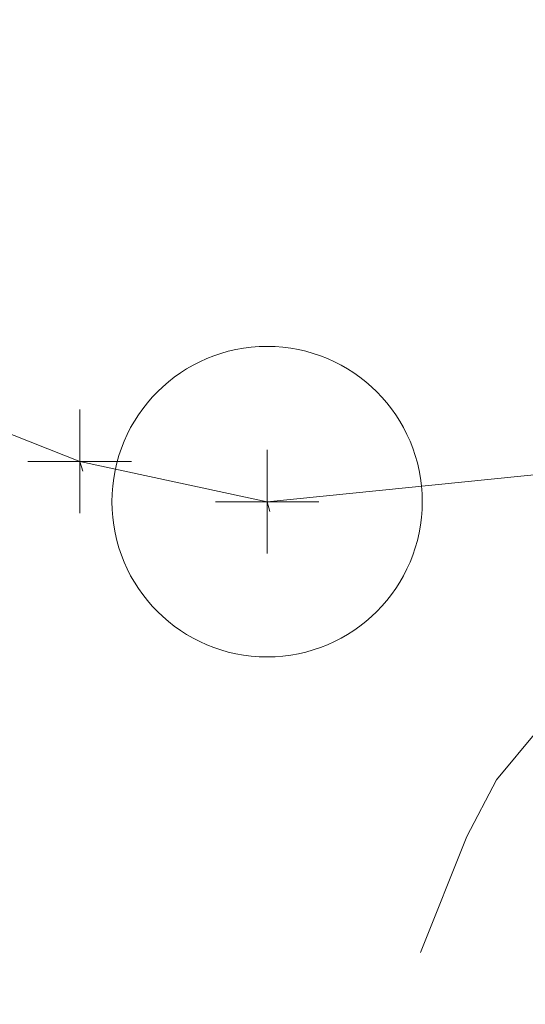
# Model space of a CAD drawing. Extents: x 413123 to 1465301, y 377724 to 504150.
# Tile 68 of 256: x 1463233.55 to 1463238.44, y 433284.63 to 433294.14. Entities that reach past the tile are written whole.
import ezdxf

# ---------------------------------------------------------------- set-up
doc = ezdxf.new("R2010")
doc.units = 0
doc.header["$MEASUREMENT"] = 0
doc.linetypes.add('DGN Style 1', pattern=[8.732639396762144, 0.01453018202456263, -8.71810921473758])
doc.linetypes.add('DGN Style 3', pattern=[20.34225483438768, 14.53018202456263, -5.812072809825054])
for name, color, linetype, lineweight in [('DT_X_Contour_Minor', 136, 'DGN Style 3', 0), ('DT_X_Terrain_Ground_Line', 92, 'DGN Style 3', 13), ('GE_X_Cells', 40, 'Continuous', 0), ('PV_X_Curb', 120, 'DGN Style 1', 0), ('PV_X_EOP', 7, 'DGN Style 3', 0)]:
    doc.layers.add(name, color=color, linetype=linetype, lineweight=lineweight)
doc.layers.add('SV_Observation (Construction)', color=97, linetype='DGN Style 1', lineweight=0, transparency=0.9)
doc.layers.add('SV_X_Shot_Marker (Construction)', color=40, linetype='Continuous', lineweight=0, transparency=0.5)

# ---------------------------------------------------------------- blocks, each defined once
blk = doc.blocks.new('SVPT_2747')
at = {"layer": 'SV_X_Shot_Marker (Construction)', "transparency": 33554495}
for p, q in [((0, 0.02499999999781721), (0, -0.02500000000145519)), ((-0.02499999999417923, 0), (0.02500000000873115, 0))]:
    blk.add_line(p, q, dxfattribs=at)
blk.add_point((0, 0), dxfattribs=at)
blk = doc.blocks.new('SVPT_2759')
at = {"layer": 'SV_X_Shot_Marker (Construction)', "transparency": 33554495}
for p, q in [((0, 0.02500000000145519), (0, -0.02499999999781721)), ((-0.02500000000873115, 0), (0.02499999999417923, 0))]:
    blk.add_line(p, q, dxfattribs=at)
blk.add_point((0, 0), dxfattribs=at)
blk = doc.blocks.new('PC_72')
at = {"layer": 'GE_X_Cells', "color": 52, "linetype": 'Continuous', "lineweight": 0}
blk.add_circle((0, 0), 0.075, dxfattribs=at)
blk = doc.blocks.new('*U5554', base_point=(1463158.719041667, 433438.2508333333, 579.5851666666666))
at = {"layer": 'DT_X_Contour_Minor', "elevation": 571.9999999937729, "flags": 128}
blk.add_lwpolyline([(1463249.267065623, 433290.6039651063), (1463246.916870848, 433291.2909160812), (1463246.447688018, 433291.3993804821), (1463246.047365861, 433291.4303661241), (1463245.715904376, 433291.3838730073), (1463245.453303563, 433291.2599011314), (1463244.388508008, 433290.5005819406), (1463243.901492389, 433289.8220101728), (1463243.794281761, 433289.6929354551), (1463243.681370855, 433289.5965277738), (1463243.562759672, 433289.5327871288), (1463243.438448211, 433289.5017135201), (1463243.099350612, 433289.4624066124), (1463242.90354048, 433289.4116930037), (1463242.570433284, 433289.2890323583), (1463242.100029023, 433289.0944246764), (1463241.492327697, 433288.8278699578), (1463239.688728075, 433288.0211279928), (1463239.067951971, 433287.683816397), (1463238.558323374, 433287.2769380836), (1463238.159842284, 433286.8004930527), (1463237.872508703, 433286.2544813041), (1463237.254482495, 433284.7056943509), (1463237.058017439, 433284.1572333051), (1463236.932141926, 433283.6734403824), (1463236.876855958, 433283.2543155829), (1463236.892159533, 433282.8998589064), (1463237.027088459, 433282.0408652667), (1463237.219132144, 433281.693028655), (1463237.694066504, 433281.2937640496), (1463238.451891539, 433280.8430714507), (1463239.492607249, 433280.340950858), (1463242.64503671, 433278.9333919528), (1463243.792730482, 433278.4266005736), (1463244.8714897, 433277.9618956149), (1463245.881314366, 433277.5392770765), (1463246.822204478, 433277.1587449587), (1463249.23933204, 433276.2001078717), (1463250.051159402, 433275.8741741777), (1463250.673795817, 433275.6153509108), (1463251.107241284, 433275.423638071), (1463251.351495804, 433275.2990356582), (1463251.750586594, 433275.0562431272), (1463251.908848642, 433274.9591985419), (1463252.084316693, 433274.850159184), (1463252.276990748, 433274.7291250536), (1463252.486870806, 433274.596096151), (1463253.069492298, 433274.2253593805), (1463253.499150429, 433273.9927927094), (1463254.351158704, 433273.5731452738), (1463255.625517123, 433272.9664170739), (1463257.322225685, 433272.1726081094), (1463262.409915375, 433269.8063431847), (1463264.085019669, 433269.0281326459), (1463265.294565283, 433268.4681997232), (1463266.038552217, 433268.1265444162), (1463266.316980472, 433268.0031667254), (1463266.43871091, 433267.9651963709), (1463266.483836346, 433267.9435822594), (1463266.527914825, 433267.907217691), (1463266.570946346, 433267.8561026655), (1463266.612930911, 433267.790237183), (1463266.806415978, 433267.4484471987), (1463267.083560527, 433267.3181121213), (1463267.14869106, 433267.3138401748), (1463267.225306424, 433267.3568822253), (1463267.313406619, 433267.447238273), (1463267.412991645, 433267.5849083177), (1463267.693864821, 433268.0151137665), (1463267.786367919, 433268.1569412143), (1463267.853222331, 433268.2597694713), (1463267.894428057, 433268.3235985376), (1463267.909985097, 433268.3484284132), (1463267.917272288, 433268.3626424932), (1463267.922667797, 433268.3754434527), (1463267.933388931, 433268.4031857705), (1463267.94943569, 433268.4458694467), (1463267.970808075, 433268.5034944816), (1463268.082972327, 433268.807274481), (1463268.51038337, 433268.8155958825), (1463268.602485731, 433268.8193204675), (1463268.695616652, 433268.8269279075), (1463268.789776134, 433268.8384182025), (1463268.884964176, 433268.8537913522), (1463269.140170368, 433268.8999635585), (1463269.249377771, 433268.919848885), (1463269.385595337, 433268.9448757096), (1463269.548823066, 433268.9750440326), (1463269.739060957, 433269.0103538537), (1463270.28237555, 433269.1113687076), (1463270.46941084, 433269.148503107), (1463270.623030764, 433269.1841451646), (1463270.743235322, 433269.2182948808), (1463270.830024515, 433269.250952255), (1463271.01690854, 433269.3360487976), (1463271.080051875, 433269.3683933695), (1463271.129318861, 433269.4016046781), (1463271.164709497, 433269.4356827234), (1463271.186223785, 433269.4706275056), (1463271.225093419, 433269.5649692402), (1463271.356376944, 433269.6614976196), (1463271.721075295, 433269.8803264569), (1463272.319188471, 433270.221455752), (1463273.150716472, 433270.6848855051), (1463275.679344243, 433272.083765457), (1463276.632039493, 433272.3720176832), (1463277.593654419, 433272.1876143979), (1463278.564189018, 433271.5305556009), (1463279.543643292, 433270.4008412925), (1463282.167414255, 433266.7580624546), (1463283.171272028, 433265.493940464), (1463284.21501713, 433264.4336586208), (1463285.298649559, 433263.5772169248), (1463286.422169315, 433262.924615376), (1463289.471405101, 433261.4561314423), (1463290.51144956, 433260.9568548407), (1463291.344656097, 433260.5603879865), (1463291.971024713, 433260.2667308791), (1463292.390555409, 433260.0758835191), (1463293.233520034, 433259.7040368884), (1463293.513926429, 433259.5832672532), (1463293.722922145, 433259.4998433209), (1463293.860507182, 433259.4537650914), (1463293.92668154, 433259.4450325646), (1463294.007932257, 433259.471540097), (1463294.038904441, 433259.4814430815), (1463294.070882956, 433259.4912713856), (1463294.103867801, 433259.5010250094), (1463294.137858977, 433259.5107039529), (1463294.229843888, 433259.536414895), (1463294.264602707, 433259.5459264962), (1463294.299890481, 433259.5551780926), (1463294.33570721, 433259.5641696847), (1463294.372052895, 433259.5729012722), (1463294.469679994, 433259.5958388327), (1463294.506230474, 433259.6042126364), (1463294.54266159, 433259.612130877), (1463294.578973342, 433259.6195935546), (1463294.615165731, 433259.6266006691), (1463294.711519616, 433259.6446788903), (1463294.747225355, 433259.6511458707), (1463294.782077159, 433259.6569881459), (1463294.816075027, 433259.6622057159), (1463294.84921896, 433259.6667985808), (1463294.9364642, 433259.6782132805), (1463294.96841028, 433259.6821292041), (1463294.998814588, 433259.6853159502), (1463295.027677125, 433259.6877735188), (1463295.05499789, 433259.6895019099), (1463295.125797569, 433259.693138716), (1463295.151324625, 433259.6941302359), (1463295.174806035, 433259.6943771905), (1463295.196241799, 433259.6938795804), (1463295.215631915, 433259.6926374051), (1463295.264611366, 433259.688332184), (1463295.371966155, 433259.7754578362), (1463295.657295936, 433260.0400637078), (1463296.120600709, 433260.4821497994), (1463296.761880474, 433261.1017161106), (1463298.709259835, 433262.9905332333), (1463299.350452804, 433263.6115300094), (1463299.813497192, 433264.0579074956), (1463300.098392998, 433264.3296656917), (1463300.205140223, 433264.4268045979), (1463300.252268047, 433264.4530159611), (1463300.384593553, 433264.3392564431), (1463300.746224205, 433263.9783193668), (1463301.337160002, 433263.3702047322), (1463302.157400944, 433262.5149125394), (1463304.650450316, 433259.9045632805), (1463305.415054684, 433259.0218679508), (1463305.839080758, 433258.3315439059), (1463305.92252854, 433257.8335911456), (1463305.665398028, 433257.5280096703), (1463303.670772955, 433256.5508291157), (1463300.509345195, 433257.7629733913), (1463299.916036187, 433257.9904868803), (1463299.491006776, 433258.1535369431), (1463299.234256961, 433258.2521235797), (1463299.145786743, 433258.2862467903), (1463299.134238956, 433258.2912907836), (1463299.124598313, 433258.2952738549), (1463299.104337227, 433258.3034400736), (1463299.073455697, 433258.3157894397), (1463299.031953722, 433258.3323219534), (1463298.907121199, 433258.3819861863), (1463298.865585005, 433258.3984178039), (1463298.834600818, 433258.410464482), (1463298.814168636, 433258.4181262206), (1463298.80428846, 433258.4214030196), (1463298.792010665, 433258.4242945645), (1463298.781822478, 433258.426385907), (1463298.760466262, 433258.430491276), (1463298.727942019, 433258.4366106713), (1463298.684249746, 433258.4447440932), (1463298.552846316, 433258.4691185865), (1463298.509126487, 433258.4771489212), (1463298.476519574, 433258.4829590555), (1463298.455025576, 433258.4865489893), (1463298.444644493, 433258.4879187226), (1463298.431778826, 433258.4886110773), (1463298.426822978, 433258.4887609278), (1463298.421604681, 433258.4886912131), (1463298.416123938, 433258.4884019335), (1463298.410380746, 433258.4878930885), (1463298.39471564, 433258.4862434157), (1463298.383489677, 433258.4856280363), (1463298.361560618, 433258.4850191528), (1463298.328928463, 433258.4844167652), (1463298.28559321, 433258.4838208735), (1463298.155761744, 433258.4822404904), (1463298.112419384, 433258.4815118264), (1463298.079765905, 433258.4805111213), (1463298.057801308, 433258.4792383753), (1463298.04652559, 433258.4776935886), (1463298.030708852, 433258.4732114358), (1463298.019664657, 433258.4705002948), (1463297.998394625, 433258.4657284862), (1463297.966898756, 433258.4588960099), (1463297.925177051, 433258.4500028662), (1463297.800284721, 433258.4235402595), (1463297.758562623, 433258.4145083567), (1463297.727065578, 433258.4072596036), (1463297.705793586, 433258.4017939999), (1463297.694746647, 433258.3981115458), (1463297.678921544, 433258.3906692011), (1463297.668362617, 433258.3859190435), (1463297.648554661, 433258.3772503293), (1463297.619497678, 433258.3646630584), (1463297.581191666, 433258.348157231), (1463297.466710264, 433258.2989169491), (1463297.428409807, 433258.2822646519), (1463297.399369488, 433258.269237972), (1463297.379589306, 433258.2598369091), (1463297.369069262, 433258.2540614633), (1463297.353362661, 433258.2434944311), (1463297.347480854, 433258.2393808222), (1463297.341615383, 433258.2349652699), (1463297.335766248, 433258.2302477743), (1463297.32993345, 433258.2252283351), (1463297.314401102, 433258.2114405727), (1463297.304644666, 433258.2036904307), (1463297.287024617, 433258.1907808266), (1463297.261540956, 433258.1727117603), (1463297.228193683, 433258.1494832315), (1463297.128782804, 433258.0806612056), (1463297.095497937, 433258.0573020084), (1463297.070201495, 433258.0388409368), (1463297.052893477, 433258.0252779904), (1463297.043573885, 433258.0166131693), (1463297.029372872, 433258.0000378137), (1463297.02087103, 433257.9906126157), (1463297.006016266, 433257.9747685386), (1463296.984808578, 433257.9525055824), (1463296.957247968, 433257.9238237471), (1463296.875282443, 433257.8387803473), (1463296.847794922, 433257.8099743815), (1463296.826806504, 433257.7873390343), (1463296.812317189, 433257.7708743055), (1463296.804326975, 433257.760580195), (1463296.791685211, 433257.7413567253), (1463296.784615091, 433257.7304830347), (1463296.772886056, 433257.7122795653), (1463296.756498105, 433257.6867463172), (1463296.735451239, 433257.6538832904), (1463296.673114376, 433257.5564755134), (1463296.652157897, 433257.5234958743), (1463296.636041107, 433257.4976127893), (1463296.624764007, 433257.4788262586), (1463296.618326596, 433257.4671362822), (1463296.607613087, 433257.4454250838), (1463296.602801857, 433257.434579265), (1463296.5964033, 433257.4183252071), (1463296.588417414, 433257.3966629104), (1463296.5788442, 433257.3695923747), (1463296.551199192, 433257.2901932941), (1463296.534312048, 433257.2433352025), (1463296.504384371, 433257.1623102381), (1463296.461416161, 433257.047118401), (1463296.405407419, 433256.8977596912), (1463296.238663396, 433256.453913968), (1463296.186433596, 433256.307334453), (1463296.154802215, 433256.2004802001), (1463296.143769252, 433256.1333512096), (1463296.153334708, 433256.1059474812), (1463296.206307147, 433256.0858378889), (1463296.225742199, 433256.0783181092), (1463296.244318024, 433256.0708409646), (1463296.262034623, 433256.0634064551), (1463296.278891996, 433256.0560145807), (1463296.355554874, 433256.0216186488), (1463296.55881915, 433256.0285478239), (1463296.629010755, 433256.0139627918), (1463296.752472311, 433255.9672380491), (1463296.929203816, 433255.8883735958), (1463297.159205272, 433255.7773694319), (1463297.843569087, 433255.4385053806), (1463298.147171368, 433255.2907136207), (1463298.544705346, 433255.1014863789), (1463299.036171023, 433254.8708236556), (1463299.621568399, 433254.5987254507), (1463302.572596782, 433253.2322510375), (1463305.092434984, 433250.222762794), (1463305.70545027, 433249.5596526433), (1463306.464565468, 433248.8601028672), (1463307.369780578, 433248.1241134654), (1463308.421095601, 433247.3516844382), (1463313.668132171, 433243.6619898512), (1463307.644578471, 433244.6974229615), (1463306.464890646, 433244.8880246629), (1463305.507350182, 433245.0160727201), (1463304.771957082, 433245.0815671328), (1463304.258711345, 433245.0845079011), (1463302.381908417, 433244.9522729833), (1463312.747265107, 433240.8342631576), (1463314.964658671, 433239.9531626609), (1463317.174543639, 433239.0747225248), (1463319.376920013, 433238.198942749), (1463321.57178779, 433237.325823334), (1463327.414757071, 433235.0010520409), (1463329.484540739, 433234.177014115), (1463331.311664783, 433233.4484788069), (1463332.896129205, 433232.8154461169), (1463334.237934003, 433232.2779160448), (1463337.492533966, 433230.971839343), (1463338.760181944, 433230.46432709), (1463340.122175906, 433229.9213478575), (1463341.578515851, 433229.3429016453), (1463343.129201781, 433228.7289884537), (1463347.390158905, 433227.0445973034), (1463348.959935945, 433226.4239310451), (1463350.473549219, 433225.8252256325), (1463351.930998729, 433225.248481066), (1463353.332284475, 433224.6936973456), (1463356.994161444, 433223.2435552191), (1463358.290393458, 433222.7309316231), (1463359.432681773, 433222.2806674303), (1463360.421026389, 433221.8927626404), (1463361.255427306, 433221.5672172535), (1463363.275238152, 433220.7822420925), (1463364.072387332, 433220.4734241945), (1463364.948976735, 433220.1357018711), (1463365.905006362, 433219.7690751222), (1463366.940476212, 433219.3735439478), (1463369.807649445, 433218.2802549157), (1463370.759234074, 433217.9224184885), (1463371.463608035, 433217.6688759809), (1463371.920771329, 433217.5196273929), (1463372.130723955, 433217.4746727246), (1463372.533677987, 433217.5082367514), (1463372.867754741, 433217.6854797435), (1463372.944040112, 433217.7230033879), (1463373.029720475, 433217.7596130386), (1463373.124795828, 433217.7953086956), (1463373.229266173, 433217.8300903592), (1463373.520380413, 433217.9216228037), (1463373.931767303, 433217.8579355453), (1463374.947592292, 433217.5982244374), (1463376.56785538, 433217.1424894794), (1463378.792556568, 433216.4907306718), (1463385.531010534, 433214.4913420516), (1463387.832704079, 433213.8026191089), (1463389.68394424, 433213.2359917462), (1463391.084731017, 433212.7914599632), (1463392.035064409, 433212.4690237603), (1463393.968682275, 433211.7719879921), (1463394.707907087, 433211.4956942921), (1463395.475368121, 433211.1895900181), (1463396.271065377, 433210.8536751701), (1463397.094998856, 433210.4879497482), (1463399.329803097, 433209.4729345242), (1463400.113891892, 433209.0991914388), (1463400.790055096, 433208.7392236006), (1463401.358292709, 433208.3930310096), (1463401.818604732, 433208.0606136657), (1463402.902202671, 433207.1925344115), (1463403.542343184, 433206.786222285), (1463404.65006627, 433206.2183453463), (1463406.225371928, 433205.4889035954), (1463408.268260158, 433204.5978970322), (1463414.339405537, 433202.0064597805), (1463416.348479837, 433201.1410485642), (1463417.822343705, 433200.4883928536), (1463418.76099714, 433200.0484926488), (1463419.164440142, 433199.8213479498), (1463419.798349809, 433199.2577688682), (1463419.898234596, 433199.1689660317), (1463419.952302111, 433199.1402746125), (1463420.07169689, 433199.0922587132), (1463420.256418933, 433199.0249183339), (1463420.506468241, 433198.9382534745), (1463421.260369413, 433198.6813812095), (1463421.540508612, 433198.5878583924), (1463421.815500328, 433198.4999441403), (1463422.085344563, 433198.4176384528), (1463422.350041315, 433198.3409413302), (1463423.049036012, 433198.1438937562), (1463423.464849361, 433198.0190187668), (1463424.188043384, 433197.7921794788), (1463425.218618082, 433197.4633758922), (1463426.556573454, 433197.0326080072), (1463430.534295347, 433195.7479412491), (1463431.71791479, 433195.3500863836), (1463432.285481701, 433195.1200218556), (1463432.23699608, 433195.0577476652), (1463431.572457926, 433195.1632638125), (1463427.033823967, 433196.0471832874), (1463430.671398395, 433194.5790739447), (1463431.419087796, 433194.2771357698), (1463432.103195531, 433194.0005109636), (1463432.723721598, 433193.749199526), (1463433.280665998, 433193.523201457), (1463434.681075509, 433192.9542910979), (1463435.298709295, 433192.7033387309), (1463436.101303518, 433192.3771643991), (1463437.088858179, 433191.9757681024), (1463438.261373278, 433191.4991498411), (1463441.634694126, 433190.1278718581), (1463442.922826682, 433189.6025232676), (1463444.257233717, 433189.0549359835), (1463445.637915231, 433188.4851100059), (1463447.064871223, 433187.8930453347), (1463450.931786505, 433186.28455462), (1463452.323879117, 433185.7062722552), (1463453.59997049, 433185.1777931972), (1463454.760060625, 433184.6991174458), (1463455.80414952, 433184.2702450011), (1463460.405894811, 433182.3850479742)], dxfattribs=at)

msp = doc.modelspace()

# ---------------------------------------------------------------- linework, layer by layer
at = {"layer": 'PV_X_Curb'}
for points, knots in [([(1463034.114341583, 433358.5354235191, 570.967442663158), (1463034.382762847, 433357.8525596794, 570.9829174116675), (1463034.902669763, 433356.6746703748, 570.9791408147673), (1463036.322057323, 433354.5205973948, 570.6849760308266), (1463037.748960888, 433352.2020754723, 570.6878951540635), (1463040.018756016, 433349.1857511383, 570.9427811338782), (1463042.639031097, 433346.7780487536, 570.7955674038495), (1463044.970687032, 433345.5933757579, 570.8824061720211), (1463045.921303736, 433345.2188641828, 570.878208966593), (1463051.106075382, 433343.1762354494, 570.8553169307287), (1463056.290847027, 433341.1336067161, 570.8324248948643), (1463061.475618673, 433339.0909779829, 570.809532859), (1463062.018547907, 433338.9041474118, 570.7725412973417), (1463062.561477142, 433338.7173168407, 570.7355497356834), (1463063.104406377, 433338.5304862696, 570.6985581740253), (1463069.657625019, 433335.9461940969, 570.7210719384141), (1463076.21084366, 433333.3619019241, 570.7435857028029), (1463082.764062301, 433330.7776097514, 570.7660994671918), (1463087.246478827, 433329.0023655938, 570.8028168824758), (1463091.728895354, 433327.2271214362, 570.8395342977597), (1463096.211311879, 433325.4518772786, 570.8762517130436), (1463096.878442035, 433325.1897515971, 570.9638925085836), (1463097.545572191, 433324.9276259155, 571.0515333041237), (1463098.212702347, 433324.6655002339, 571.1391740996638), (1463104.831686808, 433322.094946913, 571.1640382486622), (1463111.45067127, 433319.524393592, 571.1889023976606), (1463118.069655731, 433316.953840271, 571.2137665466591), (1463125.957183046, 433313.9138789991, 571.1851535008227), (1463133.844710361, 433310.8739177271, 571.1565404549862), (1463141.732237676, 433307.8339564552, 571.1279274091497), (1463145.767175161, 433306.241790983, 571.1313455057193), (1463149.802112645, 433304.6496255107, 571.134763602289), (1463153.83705013, 433303.0574600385, 571.1381816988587), (1463154.355066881, 433302.8054079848, 571.0924572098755), (1463154.873083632, 433302.5533559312, 571.0467327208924), (1463155.391100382, 433302.3013038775, 571.0010082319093), (1463159.740180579, 433300.5574304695, 571.007755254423), (1463164.089260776, 433298.8135570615, 571.0145022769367), (1463168.438340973, 433297.0696836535, 571.0212492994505), (1463173.76020955, 433294.9893866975, 571.0517121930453), (1463179.082078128, 433292.9090897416, 571.0821750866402), (1463184.403946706, 433290.8287927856, 571.1126379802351), (1463184.927832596, 433290.6024130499, 571.183469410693), (1463185.451718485, 433290.3760333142, 571.254300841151), (1463185.975604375, 433290.1496535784, 571.3251322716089), (1463193.283059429, 433287.4009373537, 571.3274320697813), (1463200.590514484, 433284.6522211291, 571.3297318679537), (1463207.897969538, 433281.9035049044, 571.3320316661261), (1463214.611583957, 433279.3049910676, 571.3660593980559), (1463221.325198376, 433276.7064772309, 571.4000871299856), (1463228.038812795, 433274.1079633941, 571.4341148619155), (1463234.876881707, 433271.4003319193, 571.5030017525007), (1463241.714950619, 433268.6927004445, 571.5718886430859), (1463248.553019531, 433265.9850689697, 571.6407755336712), (1463252.53367608, 433264.4224603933, 571.6987979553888), (1463256.514332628, 433262.8598518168, 571.7568203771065), (1463260.494989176, 433261.2972432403, 571.8148427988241), (1463261.18962272, 433261.0748617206, 571.7422662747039), (1463261.884256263, 433260.8524802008, 571.6696897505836), (1463262.578889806, 433260.6300986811, 571.5971132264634), (1463267.974277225, 433258.4984942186, 571.5913249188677), (1463273.369664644, 433256.3668897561, 571.5855366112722), (1463278.765052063, 433254.2352852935, 571.5797483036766), (1463284.039124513, 433252.1341649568, 571.626583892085), (1463289.313196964, 433250.0330446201, 571.6734194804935), (1463294.587269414, 433247.9319242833, 571.7202550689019), (1463295.147837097, 433247.7325865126, 571.8045569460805), (1463295.70840478, 433247.533248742, 571.8888588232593), (1463296.268972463, 433247.3339109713, 571.9731607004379), (1463303.262539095, 433244.6091737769, 572.0038664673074), (1463310.256105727, 433241.8844365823, 572.034572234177), (1463317.249672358, 433239.1596993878, 572.0652780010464), (1463324.8255847, 433236.206749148, 572.1003223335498), (1463332.401497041, 433233.2537989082, 572.1353666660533), (1463339.977409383, 433230.3008486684, 572.1704109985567), (1463346.624217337, 433227.6724527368, 572.1699621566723), (1463353.271025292, 433225.044056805, 572.1695133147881), (1463359.917833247, 433222.4156608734, 572.1690644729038), (1463363.666535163, 433220.9685334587, 572.1740861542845), (1463367.415237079, 433219.521406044, 572.1791078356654), (1463371.163938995, 433218.0742786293, 572.1841295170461), (1463371.754596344, 433217.8301906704, 572.1047293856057), (1463372.345253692, 433217.5861027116, 572.0253292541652), (1463372.935911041, 433217.3420147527, 571.9459291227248), (1463380.338603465, 433214.4611246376, 571.9041823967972), (1463387.741295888, 433211.5802345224, 571.8624356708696), (1463395.143988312, 433208.6993444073, 571.8206889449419), (1463403.121855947, 433205.5721027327, 571.8539167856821), (1463411.099723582, 433202.4448610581, 571.8871446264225), (1463419.077591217, 433199.3176193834, 571.9203724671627), (1463419.407565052, 433199.1647159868, 571.9396248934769), (1463419.737538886, 433199.0118125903, 571.9588773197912), (1463420.067512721, 433198.8589091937, 571.9781297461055)], [0, 0, 0, 0, 0.004163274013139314, 0.007301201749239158, 0.0146979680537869, 0.01957460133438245, 0.02877745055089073, 0.03448275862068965, 0.03448275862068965, 0.03448275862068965, 0.06896551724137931, 0.06896551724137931, 0.06896551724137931, 0.1034482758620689, 0.1034482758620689, 0.1034482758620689, 0.1379310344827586, 0.1379310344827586, 0.1379310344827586, 0.1724137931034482, 0.1724137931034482, 0.1724137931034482, 0.2068965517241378, 0.2068965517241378, 0.2068965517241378, 0.2413793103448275, 0.2413793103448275, 0.2413793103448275, 0.2758620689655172, 0.2758620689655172, 0.2758620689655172, 0.3103448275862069, 0.3103448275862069, 0.3103448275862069, 0.3448275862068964, 0.3448275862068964, 0.3448275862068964, 0.3793103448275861, 0.3793103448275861, 0.3793103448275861, 0.4137931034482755, 0.4137931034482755, 0.4137931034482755, 0.4482758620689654, 0.4482758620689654, 0.4482758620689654, 0.4827586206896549, 0.4827586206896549, 0.4827586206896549, 0.5172413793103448, 0.5172413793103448, 0.5172413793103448, 0.5517241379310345, 0.5517241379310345, 0.5517241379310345, 0.5862068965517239, 0.5862068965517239, 0.5862068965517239, 0.6206896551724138, 0.6206896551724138, 0.6206896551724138, 0.6551724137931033, 0.6551724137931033, 0.6551724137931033, 0.6896551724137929, 0.6896551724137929, 0.6896551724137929, 0.7241379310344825, 0.7241379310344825, 0.7241379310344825, 0.7586206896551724, 0.7586206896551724, 0.7586206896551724, 0.7931034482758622, 0.7931034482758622, 0.7931034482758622, 0.8275862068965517, 0.8275862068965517, 0.8275862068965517, 0.8620689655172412, 0.8620689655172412, 0.8620689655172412, 0.8965517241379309, 0.8965517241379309, 0.8965517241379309, 0.9310344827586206, 0.9310344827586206, 0.9310344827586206, 0.9655172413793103, 0.9655172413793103, 0.9655172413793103, 1, 1, 1, 1]), ([(1463694.730807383, 433042.1012902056, 573.2000085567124), (1463688.122071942, 433044.6665198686, 573.2117681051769), (1463681.5133365, 433047.2317495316, 573.2235276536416), (1463674.904601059, 433049.7969791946, 573.2352872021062), (1463669.906627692, 433051.7384291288, 573.2422034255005), (1463664.908654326, 433053.679879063, 573.249119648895), (1463659.910680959, 433055.6213289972, 573.2560358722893), (1463659.31440991, 433055.8530469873, 573.3282538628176), (1463658.718138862, 433056.0847649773, 573.400471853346), (1463658.121867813, 433056.3164829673, 573.4726898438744), (1463656.811811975, 433056.8455353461, 573.4691755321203), (1463655.501756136, 433057.3745877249, 573.4656612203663), (1463654.191700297, 433057.9036401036, 573.4621469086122), (1463647.078403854, 433060.7016199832, 573.4311409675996), (1463639.965107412, 433063.4995998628, 573.4001350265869), (1463632.851810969, 433066.2975797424, 573.3691290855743), (1463626.603526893, 433068.7760307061, 573.3262890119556), (1463620.355242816, 433071.25448167, 573.2834489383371), (1463614.10695874, 433073.7329326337, 573.2406088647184), (1463606.821724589, 433076.5483492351, 573.1778320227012), (1463599.536490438, 433079.3637658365, 573.1150551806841), (1463592.251256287, 433082.1791824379, 573.052278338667), (1463585.048675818, 433085.0513616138, 572.9767093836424), (1463577.846095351, 433087.9235407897, 572.901140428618), (1463570.643514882, 433090.7957199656, 572.8255714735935), (1463568.520856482, 433091.6009161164, 572.8136526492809), (1463566.398198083, 433092.4061122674, 572.8017338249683), (1463564.275539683, 433093.2113084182, 572.7898150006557), (1463563.658286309, 433093.4932407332, 572.723361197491), (1463563.041032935, 433093.7751730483, 572.6569073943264), (1463562.423779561, 433094.0571053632, 572.5904535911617), (1463557.897842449, 433095.8076798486, 572.5495712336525), (1463553.371905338, 433097.5582543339, 572.5086888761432), (1463548.845968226, 433099.3088288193, 572.4678065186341), (1463541.746736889, 433102.0973839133, 572.4116307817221), (1463534.647505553, 433104.8859390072, 572.3554550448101), (1463527.548274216, 433107.6744941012, 572.2992793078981), (1463527.099574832, 433107.8541490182, 572.3819727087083), (1463526.650875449, 433108.0338039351, 572.4646661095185), (1463526.202176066, 433108.2134588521, 572.5473595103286), (1463518.442801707, 433111.2934591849, 572.5872886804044), (1463510.683427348, 433114.3734595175, 572.6272178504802), (1463502.924052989, 433117.4534598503, 572.6671470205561), (1463495.101662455, 433120.5759616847, 572.6180249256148), (1463487.279271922, 433123.6984635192, 572.5689028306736), (1463479.456881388, 433126.8209653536, 572.5197807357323), (1463474.540841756, 433128.7396558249, 572.5305568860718), (1463469.624802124, 433130.6583462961, 572.5413330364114), (1463464.708762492, 433132.5770367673, 572.5521091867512), (1463464.15178183, 433132.7738995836, 572.4839343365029), (1463463.594801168, 433132.9707623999, 572.4157594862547), (1463463.037820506, 433133.1676252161, 572.3475846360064), (1463455.395093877, 433136.1460172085, 572.2965798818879), (1463447.752367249, 433139.1244092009, 572.2455751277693), (1463440.10964062, 433142.1028011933, 572.1945703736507), (1463439.463345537, 433142.3911085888, 572.2249332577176), (1463438.817050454, 433142.6794159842, 572.2552961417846), (1463438.170755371, 433142.9677233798, 572.2856590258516), (1463431.589276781, 433145.5431962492, 572.3185177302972), (1463425.007798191, 433148.1186691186, 572.351376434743), (1463418.4263196, 433150.6941419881, 572.3842351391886), (1463413.565512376, 433152.6091060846, 572.3506952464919), (1463408.704705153, 433154.5240701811, 572.3171553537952), (1463403.843897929, 433156.4390342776, 572.2836154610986), (1463402.295983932, 433157.0721267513, 572.2966227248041), (1463400.748069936, 433157.7052192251, 572.3096299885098), (1463399.20015594, 433158.3383116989, 572.3226372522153), (1463398.571326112, 433158.6030358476, 572.2531442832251), (1463397.942496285, 433158.8677599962, 572.1836513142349), (1463397.313666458, 433159.1324841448, 572.1141583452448), (1463389.499427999, 433162.1494767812, 572.1431257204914), (1463381.68518954, 433165.1664694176, 572.172093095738), (1463373.87095108, 433168.1834620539, 572.2010604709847), (1463373.202610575, 433168.4242856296, 572.2485422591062), (1463372.53427007, 433168.6651092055, 572.2960240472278), (1463371.865929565, 433168.9059327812, 572.3435058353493), (1463366.852918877, 433170.8940812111, 572.309207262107), (1463361.839908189, 433172.882229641, 572.2749086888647), (1463356.826897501, 433174.8703780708, 572.2406101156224), (1463350.263613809, 433177.4130764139, 572.2105829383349), (1463343.700330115, 433179.955774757, 572.1805557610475), (1463337.137046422, 433182.4984731, 572.1505285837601), (1463332.732110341, 433184.1753668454, 572.1399057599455), (1463328.327174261, 433185.8522605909, 572.129282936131), (1463323.922238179, 433187.5291543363, 572.1186601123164), (1463323.550514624, 433187.6736224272, 572.0672464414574), (1463323.17879107, 433187.8180905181, 572.0158327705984), (1463322.807067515, 433187.9625586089, 571.9644190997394), (1463314.242457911, 433191.4677850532, 571.9189611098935), (1463305.677848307, 433194.9730114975, 571.8735031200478), (1463297.113238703, 433198.4782379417, 571.8280451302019), (1463296.447798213, 433198.6498683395, 571.8729159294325), (1463295.782357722, 433198.8214987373, 571.917786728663), (1463295.116917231, 433198.9931291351, 571.9626575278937), (1463288.43623397, 433201.6173953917, 571.9595616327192), (1463281.755550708, 433204.2416616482, 571.9564657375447), (1463275.074867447, 433206.8659279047, 571.9533698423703), (1463270.698621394, 433208.5836220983, 571.955071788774), (1463266.322375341, 433210.3013162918, 571.9567737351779), (1463261.946129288, 433212.0190104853, 571.9584756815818), (1463261.255964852, 433212.2907585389, 571.8814296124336), (1463260.565800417, 433212.5625065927, 571.8043835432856), (1463259.875635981, 433212.8342546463, 571.7273374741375), (1463253.221984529, 433215.4661261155, 571.684237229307), (1463246.568333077, 433218.0979975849, 571.6411369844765), (1463239.914681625, 433220.7298690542, 571.5980367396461), (1463232.697418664, 433223.5591135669, 571.584901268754), (1463225.480155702, 433226.3883580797, 571.5717657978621), (1463218.262892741, 433229.2176025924, 571.5586303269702), (1463212.689928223, 433231.3845503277, 571.501804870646), (1463207.116963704, 433233.5514980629, 571.4449794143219), (1463201.543999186, 433235.7184457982, 571.3881539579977), (1463197.702392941, 433237.2969398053, 571.3824755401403), (1463193.860786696, 433238.8754338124, 571.376797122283), (1463190.01918045, 433240.4539278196, 571.3711187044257), (1463189.420555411, 433240.6641899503, 571.4587546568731), (1463188.821930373, 433240.874452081, 571.5463906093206), (1463188.223305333, 433241.0847142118, 571.6340265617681), (1463185.054584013, 433242.3131517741, 571.6250500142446), (1463181.885862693, 433243.5415893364, 571.6160734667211), (1463178.717141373, 433244.7700268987, 571.6070969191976), (1463171.181422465, 433247.7347391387, 571.5342143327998), (1463163.645703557, 433250.6994513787, 571.4613317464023), (1463156.10998465, 433253.6641636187, 571.3884491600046), (1463148.761307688, 433256.5197229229, 571.322577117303), (1463141.412630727, 433259.3752822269, 571.2567050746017), (1463134.063953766, 433262.2308415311, 571.1908330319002), (1463126.984343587, 433264.9936274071, 571.2120531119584), (1463119.904733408, 433267.756413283, 571.2332731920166), (1463112.82512323, 433270.519199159, 571.2544932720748), (1463106.948373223, 433272.8554993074, 571.272380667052), (1463101.071623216, 433275.1917994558, 571.290268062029), (1463095.19487321, 433277.5280996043, 571.3081554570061), (1463087.382378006, 433280.5556578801, 571.2445784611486), (1463079.569882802, 433283.583216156, 571.1810014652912), (1463071.757387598, 433286.6107744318, 571.1174244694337), (1463067.011834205, 433288.4980060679, 571.0790224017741), (1463062.266280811, 433290.385237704, 571.0406203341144), (1463057.520727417, 433292.27246934, 571.0022182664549), (1463052.596696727, 433294.1302708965, 570.9741905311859), (1463047.672666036, 433295.988072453, 570.946162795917), (1463042.748635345, 433297.8458740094, 570.9181350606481), (1463040.996474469, 433298.028892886, 570.6600759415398), (1463037.884741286, 433298.0614564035, 570.3732611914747), (1463033.533792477, 433297.4811137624, 570.213053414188), (1463028.578927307, 433295.8351240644, 570.8846791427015), (1463025.750437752, 433293.3300609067, 570.5443428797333), (1463024.222435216, 433291.00068514, 570.5092220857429), (1463023.412434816, 433289.7658735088, 570.490604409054), (1463022.602434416, 433288.5310618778, 570.4719867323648), (1463021.792434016, 433287.2962502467, 570.4533690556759), (1463021.001432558, 433285.3732457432, 570.5012869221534), (1463020.2104311, 433283.4502412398, 570.549204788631), (1463019.419429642, 433281.5272367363, 570.5971226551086), (1463018.531487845, 433279.3825151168, 570.6481372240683), (1463017.643546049, 433277.2377934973, 570.6991517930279), (1463016.755604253, 433275.0930718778, 570.7501663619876), (1463014.741467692, 433270.0950215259, 570.9656913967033), (1463012.727331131, 433265.096971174, 571.181216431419), (1463010.71319457, 433260.0989208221, 571.3967414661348)], [0, 0, 0, 0, 0.01923076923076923, 0.01923076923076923, 0.01923076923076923, 0.03846153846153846, 0.03846153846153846, 0.03846153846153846, 0.05769230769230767, 0.05769230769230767, 0.05769230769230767, 0.07692307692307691, 0.07692307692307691, 0.07692307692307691, 0.09615384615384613, 0.09615384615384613, 0.09615384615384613, 0.1153846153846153, 0.1153846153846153, 0.1153846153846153, 0.1346153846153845, 0.1346153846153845, 0.1346153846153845, 0.1538461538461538, 0.1538461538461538, 0.1538461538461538, 0.1730769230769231, 0.1730769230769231, 0.1730769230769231, 0.1923076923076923, 0.1923076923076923, 0.1923076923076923, 0.2115384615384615, 0.2115384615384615, 0.2115384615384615, 0.2307692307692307, 0.2307692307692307, 0.2307692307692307, 0.25, 0.25, 0.25, 0.269230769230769, 0.269230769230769, 0.269230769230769, 0.2884615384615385, 0.2884615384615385, 0.2884615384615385, 0.3076923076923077, 0.3076923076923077, 0.3076923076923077, 0.3269230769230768, 0.3269230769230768, 0.3269230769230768, 0.3461538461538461, 0.3461538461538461, 0.3461538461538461, 0.3653846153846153, 0.3653846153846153, 0.3653846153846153, 0.3846153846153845, 0.3846153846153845, 0.3846153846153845, 0.4038461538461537, 0.4038461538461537, 0.4038461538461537, 0.423076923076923, 0.423076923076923, 0.423076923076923, 0.4423076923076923, 0.4423076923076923, 0.4423076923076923, 0.4615384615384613, 0.4615384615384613, 0.4615384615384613, 0.4807692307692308, 0.4807692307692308, 0.4807692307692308, 0.5, 0.5, 0.5, 0.5192307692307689, 0.5192307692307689, 0.5192307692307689, 0.538461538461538, 0.538461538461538, 0.538461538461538, 0.5576923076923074, 0.5576923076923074, 0.5576923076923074, 0.576923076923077, 0.576923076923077, 0.576923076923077, 0.5961538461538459, 0.5961538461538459, 0.5961538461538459, 0.6153846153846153, 0.6153846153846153, 0.6153846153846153, 0.6346153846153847, 0.6346153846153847, 0.6346153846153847, 0.6538461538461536, 0.6538461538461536, 0.6538461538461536, 0.673076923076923, 0.673076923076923, 0.673076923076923, 0.6923076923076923, 0.6923076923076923, 0.6923076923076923, 0.7115384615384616, 0.7115384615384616, 0.7115384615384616, 0.7307692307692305, 0.7307692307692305, 0.7307692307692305, 0.7499999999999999, 0.7499999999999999, 0.7499999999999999, 0.7692307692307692, 0.7692307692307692, 0.7692307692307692, 0.7884615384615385, 0.7884615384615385, 0.7884615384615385, 0.8076923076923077, 0.8076923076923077, 0.8076923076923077, 0.826923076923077, 0.826923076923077, 0.826923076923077, 0.846153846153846, 0.846153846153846, 0.846153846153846, 0.8653846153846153, 0.8653846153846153, 0.8653846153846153, 0.8846153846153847, 0.8846153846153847, 0.8846153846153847, 0.9038461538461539, 0.9038461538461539, 0.9038461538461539, 0.9087225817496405, 0.9125585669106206, 0.9159702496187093, 0.9230769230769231, 0.9230769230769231, 0.9230769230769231, 0.9423076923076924, 0.9423076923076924, 0.9423076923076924, 0.9615384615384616, 0.9615384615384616, 0.9615384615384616, 0.9807692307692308, 0.9807692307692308, 0.9807692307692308, 1, 1, 1, 1])]:
    msp.add_open_spline(points, degree=3, knots=knots, dxfattribs=at)
at = {"layer": 'PV_X_EOP'}
msp.add_polyline3d([(1463184.428014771, 433299.4495702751, 571.3868709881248), (1463185.90983077, 433304.0927559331, 571.3021045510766), (1463191.730017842, 433305.8626634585, 570.9940526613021), (1463213.112541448, 433298.2091703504, 571.043692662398), (1463234.131496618, 433289.8766122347, 571.4434306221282), (1463235.943054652, 433289.4878348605, 571.3958894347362), (1463239.05236025, 433289.7989672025, 571.4307151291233), (1463240.304701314, 433293.4101351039, 571.2967862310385)], dxfattribs=at)
for points, knots in [([(1463033.539703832, 433358.668730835, 570.9312826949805), (1463033.78085339, 433357.7791180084, 570.9319642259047), (1463034.311810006, 433356.414696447, 570.9129230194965), (1463035.936664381, 433354.210215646, 570.7574772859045), (1463037.392149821, 433351.9520015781, 570.7191112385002), (1463039.598433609, 433348.7987445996, 570.7996873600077), (1463042.441302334, 433346.5539274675, 570.6747714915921), (1463044.712350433, 433345.0075174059, 570.6881225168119), (1463045.691659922, 433344.6760572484, 570.6008205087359), (1463046.330306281, 433344.4598990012, 570.5438874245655), (1463046.96895264, 433344.243740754, 570.486954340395), (1463047.607598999, 433344.0275825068, 570.4300212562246), (1463047.46569072, 433343.5095853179, 570.4737916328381), (1463047.32378244, 433342.9915881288, 570.5175620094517), (1463047.181874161, 433342.4735909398, 570.5613323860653), (1463047.962688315, 433342.1715041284, 570.5523071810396), (1463048.74350247, 433341.8694173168, 570.5432819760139), (1463049.524316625, 433341.5673305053, 570.5342567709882), (1463049.723445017, 433342.0454324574, 570.5031497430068), (1463049.92257341, 433342.5235344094, 570.4720427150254), (1463050.121701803, 433343.0016363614, 570.4409356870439), (1463054.363252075, 433341.3299102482, 570.4898514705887), (1463058.604802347, 433339.658184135, 570.5387672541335), (1463062.84635262, 433337.9864580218, 570.5876830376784), (1463069.380437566, 433335.4247592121, 570.6248076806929), (1463075.914522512, 433332.8630604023, 570.6619323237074), (1463082.448607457, 433330.3013615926, 570.699056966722), (1463087.637972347, 433328.22388055, 570.7205322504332), (1463092.827337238, 433326.1463995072, 570.7420075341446), (1463098.016702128, 433324.0689184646, 570.7634828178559), (1463104.657268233, 433321.5116641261, 570.769767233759), (1463111.297834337, 433318.9544097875, 570.7760516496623), (1463117.938400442, 433316.3971554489, 570.7823360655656), (1463125.924840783, 433313.2674390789, 570.73748834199), (1463133.911281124, 433310.1377227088, 570.6926406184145), (1463141.897721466, 433307.0080063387, 570.647792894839), (1463141.717745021, 433306.5125578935, 570.6799613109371), (1463141.537768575, 433306.0171094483, 570.7121297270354), (1463141.35779213, 433305.5216610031, 570.7442981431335), (1463142.229950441, 433305.2201381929, 570.7485050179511), (1463143.102108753, 433304.9186153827, 570.7527118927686), (1463143.974267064, 433304.6170925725, 570.7569187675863), (1463144.185348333, 433305.0788176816, 570.735481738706), (1463144.396429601, 433305.5405427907, 570.7140447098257), (1463144.607510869, 433306.0022678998, 570.6926076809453), (1463147.58473388, 433304.8543661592, 570.7341019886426), (1463150.56195689, 433303.7064644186, 570.7755962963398), (1463153.539179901, 433302.558562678, 570.817090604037), (1463158.44037952, 433300.5705139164, 570.826934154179), (1463163.341579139, 433298.5824651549, 570.8367777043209), (1463168.242778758, 433296.5944163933, 570.8466212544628), (1463174.091388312, 433294.2251577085, 570.8787504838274), (1463179.939997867, 433291.8558990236, 570.9108797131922), (1463185.788607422, 433289.4866403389, 570.9430089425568), (1463193.090936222, 433286.8080451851, 571.0096381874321), (1463200.393265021, 433284.1294500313, 571.0762674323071), (1463207.695593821, 433281.4508548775, 571.1428966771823), (1463214.34865388, 433278.828976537, 571.1804566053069), (1463221.001713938, 433276.2070981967, 571.2180165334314), (1463227.654773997, 433273.5852198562, 571.2555764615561), (1463234.593717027, 433270.8614597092, 571.311327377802), (1463241.532660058, 433268.1376995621, 571.3670782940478), (1463248.471603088, 433265.413939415, 571.4228292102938), (1463251.006317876, 433264.4249023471, 571.4376305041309), (1463253.541032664, 433263.4358652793, 571.452431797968), (1463256.075747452, 433262.4468282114, 571.4672330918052), (1463255.94008792, 433261.9072334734, 571.4705339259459), (1463255.804428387, 433261.3676387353, 571.4738347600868), (1463255.668768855, 433260.8280439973, 571.4771355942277), (1463256.445551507, 433260.5848901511, 571.4871075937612), (1463257.222334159, 433260.3417363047, 571.4970795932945), (1463257.999116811, 433260.0985824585, 571.507051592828), (1463258.226294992, 433260.5106164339, 571.4958264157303), (1463258.453473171, 433260.9226504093, 571.4846012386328), (1463258.680651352, 433261.3346843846, 571.4733760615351), (1463259.925804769, 433260.8493021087, 571.4829525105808), (1463261.170958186, 433260.3639198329, 571.4925289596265), (1463262.416111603, 433259.878537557, 571.5021054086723), (1463267.791649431, 433257.7869022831, 571.5241727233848), (1463273.167187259, 433255.6952670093, 571.5462400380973), (1463278.542725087, 433253.6036317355, 571.5683073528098), (1463284.352399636, 433251.3217999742, 571.5814787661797), (1463290.162074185, 433249.039968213, 571.5946501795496), (1463295.971748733, 433246.7581364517, 571.6078215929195), (1463302.949122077, 433244.0521724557, 571.6351321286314), (1463309.926495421, 433241.3462084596, 571.6624426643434), (1463316.903868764, 433238.6402444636, 571.6897532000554), (1463324.563747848, 433235.6405621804, 571.7285381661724), (1463332.223626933, 433232.6408798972, 571.7673231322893), (1463339.883506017, 433229.641197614, 571.8061080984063), (1463346.449952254, 433227.0690864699, 571.8205958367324), (1463353.01639849, 433224.4969753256, 571.8350835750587), (1463359.582844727, 433221.9248641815, 571.8495713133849), (1463363.961849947, 433220.2403229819, 571.8408310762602), (1463368.340855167, 433218.5557817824, 571.8320908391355), (1463372.719860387, 433216.8712405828, 571.8233506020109), (1463380.126525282, 433213.9587859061, 571.7905530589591), (1463387.533190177, 433211.0463312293, 571.7577555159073), (1463394.939855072, 433208.1338765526, 571.7249579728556), (1463402.425974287, 433205.1637758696, 571.7534560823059), (1463409.912093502, 433202.1936751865, 571.7819541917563), (1463417.398212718, 433199.2235745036, 571.8104523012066), (1463417.229394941, 433198.7682275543, 571.8194733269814), (1463417.060577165, 433198.3128806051, 571.8284943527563), (1463416.891759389, 433197.8575336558, 571.8375153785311), (1463417.692446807, 433197.4966240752, 571.8487103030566), (1463418.493134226, 433197.1357144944, 571.859905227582), (1463419.293821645, 433196.7748049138, 571.8711001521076), (1463419.475032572, 433197.247288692, 571.8477905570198), (1463419.6562435, 433197.7197724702, 571.8244809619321), (1463419.837454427, 433198.1922562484, 571.8011713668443), (1463419.83781155, 433198.2226624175, 571.7953862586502), (1463419.838168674, 433198.2530685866, 571.789601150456), (1463419.838525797, 433198.2834747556, 571.7838160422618)], [0, 0, 0, 0, 0.003968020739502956, 0.006425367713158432, 0.01199892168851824, 0.01581541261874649, 0.02326256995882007, 0.02777777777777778, 0.02777777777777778, 0.02777777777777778, 0.05555555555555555, 0.05555555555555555, 0.05555555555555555, 0.08333333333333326, 0.08333333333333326, 0.08333333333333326, 0.1111111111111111, 0.1111111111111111, 0.1111111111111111, 0.1388888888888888, 0.1388888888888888, 0.1388888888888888, 0.1666666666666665, 0.1666666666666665, 0.1666666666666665, 0.1944444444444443, 0.1944444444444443, 0.1944444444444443, 0.2222222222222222, 0.2222222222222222, 0.2222222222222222, 0.25, 0.25, 0.25, 0.2777777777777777, 0.2777777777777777, 0.2777777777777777, 0.3055555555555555, 0.3055555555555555, 0.3055555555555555, 0.333333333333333, 0.333333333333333, 0.333333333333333, 0.3611111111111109, 0.3611111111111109, 0.3611111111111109, 0.3888888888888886, 0.3888888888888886, 0.3888888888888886, 0.4166666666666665, 0.4166666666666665, 0.4166666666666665, 0.4444444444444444, 0.4444444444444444, 0.4444444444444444, 0.472222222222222, 0.472222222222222, 0.472222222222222, 0.5, 0.5, 0.5, 0.5277777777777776, 0.5277777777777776, 0.5277777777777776, 0.5555555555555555, 0.5555555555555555, 0.5555555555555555, 0.5833333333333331, 0.5833333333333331, 0.5833333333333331, 0.6111111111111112, 0.6111111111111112, 0.6111111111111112, 0.638888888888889, 0.638888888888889, 0.638888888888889, 0.6666666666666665, 0.6666666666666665, 0.6666666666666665, 0.6944444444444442, 0.6944444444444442, 0.6944444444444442, 0.722222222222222, 0.722222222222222, 0.722222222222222, 0.7499999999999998, 0.7499999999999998, 0.7499999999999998, 0.7777777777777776, 0.7777777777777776, 0.7777777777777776, 0.8055555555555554, 0.8055555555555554, 0.8055555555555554, 0.8333333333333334, 0.8333333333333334, 0.8333333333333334, 0.861111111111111, 0.861111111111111, 0.861111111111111, 0.8888888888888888, 0.8888888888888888, 0.8888888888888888, 0.9166666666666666, 0.9166666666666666, 0.9166666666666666, 0.9444444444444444, 0.9444444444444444, 0.9444444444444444, 0.9722222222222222, 0.9722222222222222, 0.9722222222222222, 1, 1, 1, 1]), ([(1463695.37345491, 433042.3269481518, 573.2056029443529), (1463695.118355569, 433042.4173281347, 573.1929567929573), (1463694.863256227, 433042.5077081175, 573.1803106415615), (1463694.608156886, 433042.5980881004, 573.1676644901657), (1463688.127196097, 433045.133574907, 573.1638691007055), (1463681.646235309, 433047.6690617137, 573.1600737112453), (1463675.165274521, 433050.2045485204, 573.1562783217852), (1463668.255959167, 433052.9440202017, 573.1540820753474), (1463661.346643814, 433055.6834918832, 573.1518858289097), (1463654.437328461, 433058.4229635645, 573.149689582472), (1463647.338400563, 433061.2071824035, 573.1301154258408), (1463640.239472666, 433063.9914012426, 573.1105412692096), (1463633.140544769, 433066.7756200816, 573.0909671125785), (1463626.823799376, 433069.2202639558, 573.0453158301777), (1463620.507053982, 433071.6649078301, 572.999664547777), (1463614.190308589, 433074.1095517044, 572.9540132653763), (1463606.930945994, 433076.9629614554, 572.8967218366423), (1463599.671583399, 433079.8163712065, 572.8394304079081), (1463592.412220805, 433082.6697809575, 572.7821389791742), (1463585.208613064, 433085.5359198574, 572.7224006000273), (1463578.005005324, 433088.4020587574, 572.6626622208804), (1463570.801397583, 433091.2681976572, 572.6029238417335), (1463563.539543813, 433094.1288766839, 572.5195568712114), (1463556.277690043, 433096.9895557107, 572.4361899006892), (1463549.015836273, 433099.8502347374, 572.3528229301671), (1463541.464235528, 433102.896740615, 572.3143753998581), (1463533.912634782, 433105.9432464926, 572.2759278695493), (1463526.361034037, 433108.9897523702, 572.2374803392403), (1463524.510466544, 433109.6486739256, 572.222419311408), (1463522.659899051, 433110.307595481, 572.2073582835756), (1463520.809331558, 433110.9665170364, 572.1922972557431), (1463520.996148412, 433111.478044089, 572.2051758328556), (1463521.182965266, 433111.9895711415, 572.2180544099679), (1463521.36978212, 433112.5010981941, 572.2309329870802), (1463520.520611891, 433112.8412018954, 572.2365752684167), (1463519.671441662, 433113.1813055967, 572.2422175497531), (1463518.822271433, 433113.5214092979, 572.2478598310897), (1463518.644435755, 433113.0349413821, 572.2388127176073), (1463518.466600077, 433112.5484734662, 572.229765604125), (1463518.288764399, 433112.0620055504, 572.2207184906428), (1463514.835464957, 433113.4033588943, 572.2367800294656), (1463511.382165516, 433114.7447122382, 572.2528415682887), (1463507.928866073, 433116.0860655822, 572.2689031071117), (1463493.594865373, 433121.7420238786, 572.2482959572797), (1463479.260864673, 433127.3979821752, 572.2276888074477), (1463464.926863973, 433133.0539404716, 572.2070816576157), (1463449.455525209, 433139.0728186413, 572.1640707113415), (1463433.984186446, 433145.0916968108, 572.1210597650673), (1463418.512847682, 433151.1105749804, 572.0780488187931), (1463413.328996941, 433153.1553309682, 572.0135393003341), (1463408.145146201, 433155.200086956, 571.9490297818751), (1463402.961295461, 433157.2448429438, 571.8845202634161), (1463403.132465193, 433157.7716799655, 571.9190447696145), (1463403.303634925, 433158.2985169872, 571.953569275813), (1463403.474804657, 433158.825354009, 571.9880937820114), (1463402.600267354, 433159.1613721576, 571.9863420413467), (1463401.725730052, 433159.4973903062, 571.984590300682), (1463400.851192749, 433159.8334084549, 571.9828385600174), (1463400.653049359, 433159.3552482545, 571.9439093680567), (1463400.454905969, 433158.8770880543, 571.9049801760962), (1463400.256762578, 433158.3989278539, 571.8660509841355), (1463399.322085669, 433158.774478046, 571.9116587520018), (1463398.387408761, 433159.150028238, 571.9572665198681), (1463397.452731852, 433159.5255784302, 572.0028742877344), (1463389.04126259, 433162.8168634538, 571.9920574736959), (1463380.629793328, 433166.1081484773, 571.9812406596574), (1463372.218324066, 433169.3994335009, 571.9704238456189), (1463367.156032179, 433171.3851717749, 571.9528553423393), (1463362.093740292, 433173.370910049, 571.9352868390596), (1463357.031448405, 433175.3566483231, 571.91771833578), (1463350.485608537, 433177.9162151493, 571.9032139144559), (1463343.93976867, 433180.4757819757, 571.8887094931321), (1463337.393928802, 433183.0353488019, 571.8742050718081), (1463332.955818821, 433184.7683232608, 571.8612483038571), (1463328.517708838, 433186.5012977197, 571.8482915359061), (1463324.079598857, 433188.2342721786, 571.835334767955), (1463307.834725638, 433194.592922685, 571.7755947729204), (1463291.58985242, 433200.9515731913, 571.7158547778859), (1463275.344979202, 433207.3102236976, 571.6561147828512), (1463270.255842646, 433209.3105723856, 571.6395679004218), (1463265.16670609, 433211.3109210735, 571.6230210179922), (1463260.077569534, 433213.3112697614, 571.6064741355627), (1463253.452444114, 433215.9179517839, 571.5595870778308), (1463246.827318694, 433218.5246338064, 571.5127000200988), (1463240.202193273, 433221.1313158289, 571.4658129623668), (1463232.962477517, 433223.9732301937, 571.4532933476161), (1463225.722761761, 433226.8151445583, 571.4407737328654), (1463218.483046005, 433229.6570589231, 571.4282541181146), (1463212.90690448, 433231.8646312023, 571.4088467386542), (1463207.330762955, 433234.0722034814, 571.3894393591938), (1463201.754621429, 433236.2797757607, 571.3700319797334), (1463194.142429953, 433239.2572758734, 571.3409586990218), (1463186.530238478, 433242.2347759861, 571.3118854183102), (1463178.918047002, 433245.2122760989, 571.2828121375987), (1463169.428496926, 433248.9128530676, 571.1919051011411), (1463159.93894685, 433252.6134300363, 571.1009980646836), (1463150.449396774, 433256.314007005, 571.0100910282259), (1463145.077359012, 433258.4557943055, 570.9673048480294), (1463139.70532125, 433260.5975816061, 570.9245186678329), (1463134.333283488, 433262.7393689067, 570.8817324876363), (1463132.297653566, 433263.5246301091, 570.8037126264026), (1463130.262023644, 433264.3098913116, 570.7256927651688), (1463128.226393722, 433265.0951525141, 570.6476729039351), (1463128.413443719, 433265.4813551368, 570.6980714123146), (1463128.600493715, 433265.8675577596, 570.748469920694), (1463128.787543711, 433266.2537603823, 570.7988684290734), (1463127.919822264, 433266.676285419, 570.7925938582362), (1463127.052100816, 433267.0988104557, 570.786319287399), (1463126.184379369, 433267.5213354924, 570.7800447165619), (1463126.004706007, 433267.0870623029, 570.7088488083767), (1463125.825032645, 433266.6527891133, 570.6376529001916), (1463125.645359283, 433266.2185159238, 570.5664569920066), (1463121.458270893, 433267.8591123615, 570.6667666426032), (1463117.271182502, 433269.4997087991, 570.7670762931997), (1463113.084094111, 433271.1403052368, 570.8673859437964), (1463107.189564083, 433273.4271367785, 570.8747985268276), (1463101.295034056, 433275.7139683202, 570.8822111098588), (1463095.400504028, 433278.0007998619, 570.88962369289), (1463087.576983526, 433281.0591137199, 570.8606773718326), (1463079.753463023, 433284.117427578, 570.8317310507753), (1463071.92994252, 433287.175741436, 570.8027847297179), (1463067.216062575, 433289.0371870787, 570.7609532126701), (1463062.502182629, 433290.8986327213, 570.7191216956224), (1463057.788302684, 433292.7600783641, 570.6772901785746), (1463055.438489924, 433293.6549933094, 570.597871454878), (1463053.088677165, 433294.5499082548, 570.5184527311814), (1463050.738864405, 433295.4448232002, 570.4390340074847), (1463050.919405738, 433295.974786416, 570.493206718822), (1463051.099947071, 433296.5047496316, 570.547379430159), (1463051.280488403, 433297.0347128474, 570.6015521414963), (1463050.479713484, 433297.3478403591, 570.5996470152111), (1463049.678938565, 433297.660967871, 570.5977418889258), (1463048.878163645, 433297.9740953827, 570.5958367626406), (1463048.616684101, 433297.4827268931, 570.554312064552), (1463048.355204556, 433296.9913584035, 570.5127873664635), (1463048.093725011, 433296.499989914, 570.471262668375), (1463046.16244202, 433297.1796919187, 570.4532430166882), (1463044.231159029, 433297.8593939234, 570.4352233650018), (1463042.299876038, 433298.5390959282, 570.4172037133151), (1463040.683227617, 433298.6270722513, 570.3881765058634), (1463037.665619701, 433298.5647521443, 570.3323767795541), (1463033.387011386, 433297.9238663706, 570.2772123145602), (1463028.240821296, 433296.3164198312, 570.1397972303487), (1463025.314393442, 433293.7317706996, 570.0019896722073), (1463023.773730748, 433291.3674614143, 569.9858104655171), (1463022.862373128, 433289.9688870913, 569.9762398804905), (1463021.951015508, 433288.5703127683, 569.966669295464), (1463021.039657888, 433287.1717384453, 569.9570987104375)], [0, 0, 0, 0, 0.02083333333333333, 0.02083333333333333, 0.02083333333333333, 0.04166666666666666, 0.04166666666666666, 0.04166666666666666, 0.06249999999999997, 0.06249999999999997, 0.06249999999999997, 0.08333333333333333, 0.08333333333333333, 0.08333333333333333, 0.1041666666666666, 0.1041666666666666, 0.1041666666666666, 0.1249999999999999, 0.1249999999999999, 0.1249999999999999, 0.1458333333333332, 0.1458333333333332, 0.1458333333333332, 0.1666666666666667, 0.1666666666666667, 0.1666666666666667, 0.1875, 0.1875, 0.1875, 0.2083333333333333, 0.2083333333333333, 0.2083333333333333, 0.2291666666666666, 0.2291666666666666, 0.2291666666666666, 0.2499999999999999, 0.2499999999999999, 0.2499999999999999, 0.2708333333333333, 0.2708333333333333, 0.2708333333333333, 0.2916666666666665, 0.2916666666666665, 0.2916666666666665, 0.3125, 0.3125, 0.3125, 0.3333333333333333, 0.3333333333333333, 0.3333333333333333, 0.3541666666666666, 0.3541666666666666, 0.3541666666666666, 0.375, 0.375, 0.375, 0.3958333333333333, 0.3958333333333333, 0.3958333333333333, 0.4166666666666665, 0.4166666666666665, 0.4166666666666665, 0.4374999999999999, 0.4374999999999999, 0.4374999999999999, 0.4583333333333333, 0.4583333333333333, 0.4583333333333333, 0.4791666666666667, 0.4791666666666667, 0.4791666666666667, 0.4999999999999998, 0.4999999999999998, 0.4999999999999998, 0.5208333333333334, 0.5208333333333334, 0.5208333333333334, 0.5416666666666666, 0.5416666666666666, 0.5416666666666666, 0.5624999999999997, 0.5624999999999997, 0.5624999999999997, 0.5833333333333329, 0.5833333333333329, 0.5833333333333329, 0.6041666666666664, 0.6041666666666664, 0.6041666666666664, 0.625, 0.625, 0.625, 0.6458333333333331, 0.6458333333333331, 0.6458333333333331, 0.6666666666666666, 0.6666666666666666, 0.6666666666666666, 0.6875, 0.6875, 0.6875, 0.7083333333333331, 0.7083333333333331, 0.7083333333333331, 0.7291666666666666, 0.7291666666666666, 0.7291666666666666, 0.75, 0.75, 0.75, 0.7708333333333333, 0.7708333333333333, 0.7708333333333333, 0.7916666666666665, 0.7916666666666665, 0.7916666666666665, 0.8125, 0.8125, 0.8125, 0.8333333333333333, 0.8333333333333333, 0.8333333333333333, 0.8541666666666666, 0.8541666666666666, 0.8541666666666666, 0.875, 0.875, 0.875, 0.8958333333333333, 0.8958333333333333, 0.8958333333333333, 0.9166666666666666, 0.9166666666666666, 0.9166666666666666, 0.9375, 0.9375, 0.9375, 0.9583333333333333, 0.9583333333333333, 0.9583333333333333, 0.9631710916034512, 0.9674286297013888, 0.9713421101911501, 0.9791666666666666, 0.9791666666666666, 0.9791666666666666, 1, 1, 1, 1])]:
    msp.add_open_spline(points, degree=3, knots=knots, dxfattribs=at)
at = {"layer": 'SV_Observation (Construction)', "transparency": 33554434}
for p in [(1463234.131496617, 433289.8766122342, 571.4434306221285), (1463235.943054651, 433289.4878348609, 571.3958894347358), (1463235.943054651, 433289.4878348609, 571.3958894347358)]:
    msp.add_line(p, (1463260.25624, 433205.5898700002, 572.09), dxfattribs=at)

# ---------------------------------------------------------------- block references
at = {"layer": 'DT_X_Terrain_Ground_Line'}
msp.add_blockref('*U5554', (1463158.719041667, 433438.2508333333, 579.5851666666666), dxfattribs=at)
at = {"layer": 'GE_X_Cells', "color": 52, "linetype": 'Continuous', "lineweight": 0, "xscale": 20, "yscale": 20, "zscale": 20}
msp.add_blockref('PC_72', (1463235.943054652, 433289.4878348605, 571.3958894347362), dxfattribs=at)
at = {"layer": 'SV_X_Shot_Marker (Construction)', "transparency": 33554495, "xscale": 20, "yscale": 20, "zscale": 20}
for name, p in [('SVPT_2747', (1463234.131496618, 433289.8766122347, 571.4434306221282)), ('SVPT_2759', (1463235.943054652, 433289.4878348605, 571.3958894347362))]:
    msp.add_blockref(name, p, dxfattribs=at)

doc.saveas('drawing.dxf')
